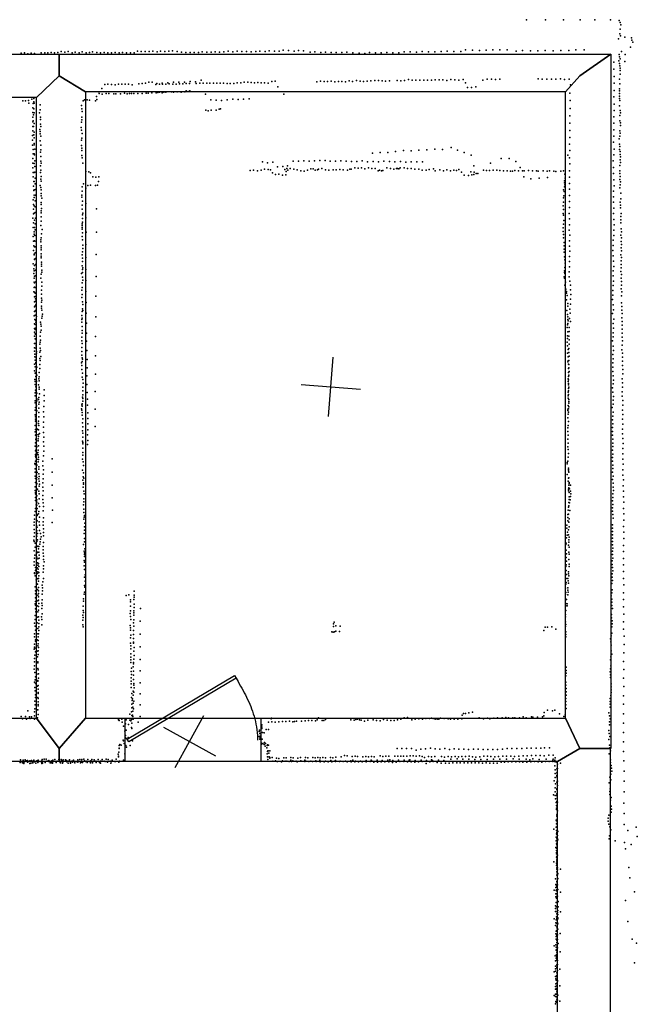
# Model space of a CAD drawing. Header units: millimetres. Extents: x -28060 to 102568, y -43892 to 51757.
# Tile 17 of 25: x 11868 to 16028, y 5174 to 11802. Entities that reach past the tile are written whole.
import ezdxf

# ---------------------------------------------------------------- set-up
doc = ezdxf.new("R2010")
doc.units = ezdxf.units.MM
for name, color, linetype in [('DOORS', 7, 'Continuous'), ('P', 9, 'Continuous'), ('PANOS', 10, 'Continuous'), ('ROOMS', 1, 'Continuous'), ('WALLS', 3, 'Continuous')]:
    doc.layers.add(name, color=color, linetype=linetype)

# ---------------------------------------------------------------- blocks, each defined once
blk = doc.blocks.new('1-Standard_3D')
for points in [[(-403.982, 5.64828), (253.382, 394.931), (263.573, 377.722), (-393.791, -11.5606), (-403.982, 5.64828)], [(263.573, 377.722), (275.367, 357.142), (283.15, 343.495), (290.844, 329.879), (298.429, 316.269), (305.882, 302.642), (313.184, 288.973), (320.313, 275.239), (327.249, 261.416), (333.971, 247.479), (340.456, 233.405), (346.686, 219.17), (352.638, 204.75), (358.291, 190.121), (363.626, 175.258), (368.62, 160.139), (373.253, 144.738), (377.503, 129.032), (381.351, 112.998), (384.774, 96.6102), (387.752, 79.8457), (390.265, 62.6802), (392.29, 45.0899), (393.807, 27.0508), (395.085, -0.90191)]]:
    blk.add_lwpolyline(points)

msp = doc.modelspace()

# ---------------------------------------------------------------- linework, layer by layer
at = {"layer": 'DOORS'}
msp.add_lwpolyline([(12579, 7099.3), (13493.4, 7099.3), (13493.4, 6807.2), (12579, 6807.2), (12579, 7099.3)], dxfattribs=at)
at = {"layer": 'P'}
for p in [(15281, 11800), (15410, 11800), (15530, 11800), (15643, 11801), (15743, 11801), (15848, 11802), (15906, 11797), (15912, 11783), (15913, 11738), (15917, 11768), (15901, 11674), (15911, 11707), (15915, 11693), (15945, 11685), (15989, 11679), (15981, 11617), (15992, 11665), (15997, 11650), (11879, 11577), (11900, 11580), (11924, 11573), (11946, 11576), (11969, 11574), (12014, 11579), (12037, 11578), (12059, 11578), (12080, 11582), (12104, 11580), (12126, 11582), (12147, 11587), (12173, 11583), (12194, 11587), (12221, 11580), (12242, 11584), (12269, 11579), (12290, 11585), (12317, 11579), (12339, 11582), (12360, 11586), (12388, 11581), (12413, 11580), (12437, 11581), (12463, 11580), (12487, 11579), (12511, 11582), (12538, 11580), (12562, 11581), (12588, 11579), (12615, 11578), (12639, 11579), (12661, 11590), (12687, 11588), (12714, 11587), (12741, 11587), (12766, 11589), (12794, 11585), (12817, 11591), (12846, 11588), (12872, 11589), (12897, 11592), (12928, 11587), (12958, 11583), (12988, 11581), (13016, 11581), (13044, 11581), (13072, 11581), (13098, 11585), (13128, 11584), (13158, 11583), (13186, 11585), (13215, 11584), (13244, 11585), (13272, 11591), (13305, 11585), (13333, 11590), (13364, 11588), (13395, 11588), (13428, 11586), (13459, 11587), (13486, 11591), (13522, 11587), (13549, 11593), (13585, 11589), (13616, 11591), (13642, 11597), (13679, 11594), (13717, 11589), (13746, 11594), (13781, 11593), (13824, 11583), (13857, 11585), (13896, 11581), (13927, 11584), (13966, 11582), (14001, 11582), (14039, 11581), (14072, 11583), (14113, 11579), (14154, 11576), (14193, 11574), (14225, 11581), (14264, 11580), (14304, 11579), (14340, 11581), (14382, 11580), (14423, 11578), (14457, 11585), (14498, 11585), (14540, 11584), (14578, 11588), (14622, 11585), (14665, 11585), (14706, 11587), (14748, 11589), (14792, 11588), (14839, 11587), (14871, 11599), (14919, 11596), (14965, 11595), (15011, 11597), (15055, 11599), (15103, 11599), (15151, 11599), (15211, 11589), (15254, 11594), (15308, 11593), (15357, 11593), (15408, 11594), (15461, 11592), (15512, 11595), (15566, 11595), (15615, 11598), (15670, 11598), (15905, 11568), (15909, 11553), (15912, 11539), (15921, 11587), (15946, 11568), (15869, 11469), (15870, 11517), (15904, 11525), (15909, 11506), (15910, 11491), (15913, 11476), (15945, 11521), (15360, 11403), (15450, 11402), (15479, 11402), (15510, 11404), (15570, 11402), (15871, 11420), (15909, 11402), (15912, 11461), (15912, 11435), (12421, 11339), (12441, 11365), (12463, 11367), (12486, 11366), (12511, 11364), (12533, 11368), (12556, 11369), (12579, 11369), (12602, 11368), (12625, 11364), (12670, 11371), (12693, 11372), (12715, 11375), (12738, 11381), (12761, 11381), (12785, 11366), (12792, 11373), (12809, 11367), (12829, 11374), (12831, 11368), (12853, 11368), (12867, 11376), (12876, 11371), (12899, 11369), (12904, 11381), (12922, 11369), (12941, 11382), (12945, 11371), (12968, 11371), (12979, 11382), (12990, 11372), (13013, 11372), (13016, 11387), (13053, 11383), (13058, 11373), (13082, 11374), (13090, 11395), (13105, 11374), (13128, 11374), (13150, 11374), (13173, 11374), (13196, 11374), (13219, 11374), (13242, 11374), (13265, 11373), (13287, 11373), (13311, 11373), (13333, 11376), (13357, 11377), (13380, 11382), (13404, 11381), (13427, 11379), (13449, 11378), (13472, 11379), (13495, 11378), (13518, 11378), (13541, 11375), (13566, 11387), (13589, 11388), (13608, 11351), (13870, 11384), (13895, 11388), (13918, 11386), (13942, 11386), (13967, 11389), (13990, 11384), (14015, 11386), (14038, 11387), (14062, 11384), (14088, 11390), (14111, 11385), (14137, 11392), (14161, 11389), (14184, 11387), (14209, 11389), (14234, 11390), (14260, 11392), (14284, 11392), (14310, 11391), (14333, 11388), (14359, 11391), (14410, 11392), (14435, 11391), (14460, 11392), (14488, 11399), (14511, 11394), (14536, 11394), (14563, 11395), (14590, 11395), (14615, 11395), (14641, 11394), (14667, 11397), (14694, 11398), (14719, 11397), (14745, 11393), (14773, 11399), (14799, 11398), (14825, 11396), (14855, 11400), (14872, 11377), (14884, 11346), (14911, 11345), (14941, 11349), (14988, 11395), (15017, 11401), (15045, 11401), (15072, 11399), (15101, 11401), (15388, 11401), (15418, 11401), (15538, 11400), (15578, 11363), (15871, 11374), (15908, 11337), (15910, 11370), (11964, 11272), (11965, 11279), (12386, 11286), (12402, 11317), (12404, 11305), (12424, 11301), (12452, 11305), (12469, 11305), (12502, 11302), (12517, 11302), (12548, 11303), (12575, 11308), (12592, 11303), (12608, 11304), (12622, 11305), (12637, 11304), (12664, 11306), (12693, 11306), (12721, 11307), (12734, 11308), (12759, 11309), (12788, 11309), (12799, 11312), (12811, 11314), (12828, 11309), (12839, 11314), (12852, 11313), (12890, 11317), (12904, 11315), (12929, 11316), (12956, 11315), (12980, 11317), (12989, 11324), (13004, 11319), (13015, 11322), (13120, 11300), (13414, 11269), (13647, 11300), (15574, 11307), (15869, 11283), (15871, 11326), (15907, 11271), (15908, 11288), (15909, 11322), (15909, 11305), (11890, 11255), (11908, 11256), (11928, 11258), (11930, 11240), (11950, 11268), (11958, 11208), (11959, 11238), (11963, 11250), (11963, 11239), (11965, 11240), (12006, 11228), (12285, 11224), (12288, 11203), (12295, 11255), (12305, 11263), (12322, 11263), (12339, 11261), (12379, 11255), (12387, 11265), (13155, 11262), (13191, 11260), (13228, 11259), (13265, 11262), (13303, 11267), (13339, 11265), (13376, 11267), (15575, 11205), (15576, 11258), (15873, 11234), (15907, 11222), (15911, 11257), (11957, 11177), (11958, 11146), (11962, 11162), (11963, 11201), (11965, 11175), (12002, 11176), (12006, 11196), (12008, 11146), (12288, 11146), (12289, 11183), (13123, 11193), (13137, 11188), (13158, 11192), (13191, 11192), (13211, 11199), (13221, 11201), (15574, 11155), (15870, 11147), (15871, 11190), (15910, 11156), (15912, 11190), (15915, 11174), (11958, 11115), (11958, 11084), (11960, 11122), (11962, 11084), (11965, 11104), (12008, 11131), (12008, 11098), (12010, 11083), (12283, 11077), (12285, 11113), (12288, 11128), (15573, 11106), (15870, 11105), (15911, 11122), (15914, 11107), (15915, 11090), (11954, 11022), (11958, 11053), (11964, 11027), (11965, 11007), (11966, 11045), (12004, 11063), (12006, 11033), (12007, 11049), (12012, 11019), (12285, 11059), (12288, 11005), (12290, 11035), (15574, 11057), (15574, 11010), (15870, 11060), (15870, 11018), (15910, 11053), (15911, 11019), (15913, 11037), (11954, 10958), (11955, 10990), (11965, 10960), (11967, 10968), (12007, 10986), (12010, 10957), (12285, 10990), (12285, 10956), (14774, 10941), (15572, 10964), (15868, 10978), (15906, 10999), (15909, 10965), (15911, 10948), (11959, 10928), (11960, 10899), (11966, 10898), (11969, 10892), (11970, 10930), (12008, 10910), (12011, 10880), (12012, 10927), (12287, 10937), (12287, 10921), (12287, 10888), (12289, 10872), (14245, 10904), (14296, 10908), (14348, 10909), (14400, 10915), (14454, 10921), (14505, 10920), (14557, 10923), (14610, 10926), (14664, 10930), (14715, 10928), (14818, 10924), (14863, 10909), (14908, 10891), (15561, 10889), (15572, 10872), (15574, 10921), (15869, 10893), (15872, 10931), (15909, 10929), (15912, 10895), (15913, 10914), (15915, 10878), (11957, 10867), (11957, 10836), (11958, 10805), (11967, 10833), (11970, 10852), (11971, 10814), (12009, 10818), (12011, 10849), (12014, 10836), (12293, 10837), (13504, 10844), (13538, 10839), (13574, 10842), (13605, 10812), (13640, 10814), (13672, 10819), (13711, 10850), (13746, 10850), (13782, 10852), (13817, 10850), (13853, 10851), (13889, 10854), (13925, 10853), (13960, 10850), (13996, 10850), (14032, 10852), (14067, 10849), (14103, 10847), (14140, 10848), (14176, 10851), (14212, 10845), (14249, 10848), (14285, 10845), (14322, 10849), (14358, 10848), (14396, 10846), (14433, 10848), (14469, 10842), (14506, 10845), (14544, 10846), (14581, 10845), (14926, 10818), (15040, 10835), (15110, 10868), (15164, 10867), (15209, 10848), (15240, 10807), (15573, 10831), (15866, 10852), (15867, 10808), (15910, 10820), (15912, 10858), (15914, 10841), (11959, 10743), (11960, 10773), (11966, 10774), (11970, 10775), (12008, 10774), (12012, 10789), (12013, 10746), (12314, 10779), (12335, 10777), (12346, 10772), (12361, 10743), (12381, 10741), (12401, 10743), (13420, 10787), (13444, 10788), (13470, 10785), (13494, 10788), (13517, 10796), (13542, 10794), (13558, 10792), (13572, 10772), (13591, 10759), (13614, 10763), (13639, 10755), (13654, 10793), (13661, 10757), (13664, 10779), (13667, 10801), (13674, 10790), (13691, 10800), (13714, 10795), (13738, 10792), (13762, 10785), (13785, 10783), (13807, 10790), (13829, 10798), (13844, 10799), (13859, 10789), (13875, 10792), (13882, 10796), (13904, 10800), (13927, 10791), (13950, 10789), (13979, 10792), (14001, 10792), (14024, 10794), (14046, 10791), (14076, 10789), (14093, 10796), (14102, 10796), (14125, 10804), (14147, 10802), (14171, 10804), (14192, 10798), (14217, 10804), (14240, 10801), (14263, 10801), (14282, 10784), (14291, 10788), (14305, 10784), (14315, 10787), (14342, 10804), (14365, 10800), (14388, 10795), (14406, 10800), (14414, 10800), (14422, 10799), (14432, 10804), (14458, 10804), (14481, 10800), (14506, 10800), (14530, 10795), (14556, 10795), (14579, 10790), (14606, 10788), (14626, 10793), (14655, 10797), (14667, 10785), (14698, 10791), (14723, 10784), (14745, 10791), (14770, 10784), (14792, 10788), (14810, 10787), (14825, 10793), (14843, 10775), (14861, 10755), (14890, 10752), (14907, 10777), (14914, 10758), (14927, 10760), (14930, 10775), (14942, 10766), (14954, 10766), (14991, 10790), (15012, 10787), (15033, 10786), (15058, 10789), (15081, 10789), (15103, 10786), (15126, 10785), (15151, 10785), (15175, 10783), (15187, 10783), (15203, 10786), (15227, 10785), (15254, 10785), (15263, 10745), (15267, 10784), (15295, 10786), (15321, 10784), (15349, 10785), (15361, 10782), (15393, 10785), (15420, 10782), (15424, 10739), (15436, 10784), (15466, 10782), (15480, 10781), (15513, 10783), (15530, 10784), (15540, 10762), (15572, 10785), (15572, 10742), (15867, 10767), (15911, 10785), (15911, 10766), (15912, 10747), (11962, 10681), (11963, 10713), (11966, 10713), (11972, 10736), (11972, 10698), (12007, 10685), (12010, 10729), (12011, 10672), (12013, 10716), (12290, 10676), (12299, 10697), (12328, 10686), (12346, 10687), (12380, 10686), (12393, 10689), (12400, 10712), (15310, 10731), (15367, 10735), (15538, 10718), (15538, 10704), (15538, 10676), (15539, 10691), (15542, 10735), (15572, 10699), (15870, 10725), (15873, 10683), (15910, 10727), (15913, 10691), (15914, 10710), (11964, 10651), (11965, 10657), (11965, 10620), (11974, 10659), (11974, 10620), (12014, 10657), (12014, 10631), (12014, 10616), (12288, 10621), (12288, 10608), (12289, 10648), (12315, 10668), (15532, 10656), (15533, 10616), (15535, 10645), (15572, 10661), (15572, 10619), (15868, 10648), (15868, 10610), (15911, 10670), (15917, 10635), (11959, 10589), (11962, 10557), (11967, 10604), (11967, 10550), (11972, 10543), (11973, 10582), (12013, 10572), (12013, 10558), (12017, 10601), (12289, 10554), (12291, 10580), (12315, 10564), (15528, 10548), (15530, 10574), (15532, 10602), (15571, 10577), (15867, 10573), (15913, 10574), (15914, 10554), (15917, 10596), (11961, 10496), (11962, 10527), (11966, 10499), (11972, 10504), (12013, 10501), (12014, 10516), (12014, 10474), (12015, 10530), (12290, 10527), (12292, 10488), (12293, 10499), (12385, 10529), (15529, 10497), (15530, 10485), (15532, 10524), (15570, 10498), (15572, 10537), (15867, 10498), (15869, 10533), (15914, 10535), (15917, 10476), (15919, 10497), (11958, 10465), (11962, 10434), (11968, 10452), (11973, 10427), (11975, 10466), (12012, 10417), (12014, 10445), (12289, 10428), (12289, 10416), (12291, 10463), (12291, 10438), (12314, 10468), (15530, 10425), (15533, 10450), (15571, 10462), (15571, 10422), (15869, 10458), (15872, 10420), (15918, 10455), (15918, 10435), (11959, 10342), (11960, 10404), (11965, 10373), (11967, 10358), (11968, 10403), (11970, 10349), (11972, 10388), (12016, 10361), (12019, 10390), (12289, 10404), (12289, 10391), (12289, 10343), (12291, 10366), (12316, 10371), (12385, 10372), (15529, 10400), (15529, 10377), (15532, 10356), (15570, 10384), (15573, 10351), (15869, 10385), (15869, 10349), (15918, 10351), (15919, 10394), (15921, 10374), (11962, 10311), (11963, 10280), (11968, 10314), (11971, 10310), (12011, 10320), (12012, 10307), (12013, 10334), (12014, 10279), (12291, 10319), (12294, 10284), (12315, 10288), (15531, 10333), (15535, 10301), (15535, 10280), (15572, 10314), (15572, 10278), (15866, 10317), (15866, 10281), (15920, 10309), (15921, 10288), (15922, 10333), (11962, 10249), (11965, 10224), (11965, 10219), (11968, 10272), (11972, 10272), (11973, 10233), (12013, 10266), (12014, 10252), (12014, 10225), (12014, 10211), (12289, 10219), (12292, 10240), (12294, 10261), (12384, 10221), (15535, 10236), (15536, 10258), (15573, 10244), (15864, 10249), (15866, 10212), (15916, 10218), (15920, 10266), (15922, 10245), (11959, 10158), (11968, 10189), (11968, 10148), (11969, 10187), (11974, 10194), (11975, 10155), (12014, 10198), (12015, 10156), (12016, 10170), (12016, 10143), (12290, 10144), (12291, 10196), (12291, 10175), (12315, 10200), (15537, 10206), (15539, 10185), (15541, 10164), (15572, 10207), (15572, 10174), (15867, 10177), (15920, 10178), (15920, 10155), (15922, 10200), (11963, 10094), (11964, 10125), (11967, 10111), (11974, 10116), (11976, 10077), (12014, 10089), (12017, 10116), (12018, 10102), (12285, 10093), (12291, 10101), (12292, 10121), (12293, 10131), (12315, 10120), (15537, 10101), (15538, 10112), (15539, 10133), (15540, 10093), (15570, 10104), (15571, 10138), (15866, 10111), (15866, 10077), (15870, 10141), (15918, 10107), (15920, 10132), (15921, 10086), (11965, 10063), (11967, 10034), (11968, 10075), (11968, 10031), (11977, 10038), (12012, 10061), (12018, 10036), (12290, 10030), (12292, 10069), (12293, 10049), (12315, 10047), (12383, 10074), (15536, 10071), (15538, 10062), (15539, 10014), (15545, 10036), (15570, 10071), (15574, 10042), (15578, 10015), (15865, 10012), (15868, 10041), (15920, 10063), (15922, 10039), (15922, 10015), (11964, 9970), (11966, 10000), (11968, 9968), (11969, 10001), (11972, 9961), (11974, 10000), (12015, 9954), (12016, 9982), (12018, 10009), (12288, 9981), (12289, 9951), (12290, 10000), (12315, 9973), (15547, 9989), (15551, 9962), (15552, 9972), (15555, 9945), (15579, 9984), (15580, 9953), (15863, 9948), (15864, 9980), (15920, 9990), (15922, 9944), (15924, 9971), (11968, 9903), (11969, 9937), (11972, 9938), (11974, 9907), (11975, 9922), (11977, 9883), (12016, 9927), (12016, 9901), (12017, 9914), (12288, 9932), (12291, 9903), (12293, 9884), (12316, 9899), (12382, 9940), (15551, 9916), (15559, 9891), (15577, 9887), (15579, 9921), (15861, 9918), (15866, 9882), (15922, 9895), (11968, 9870), (11968, 9838), (11971, 9874), (11972, 9812), (11975, 9844), (11976, 9843), (12015, 9873), (12015, 9861), (12018, 9846), (12022, 9819), (12290, 9837), (12291, 9856), (12293, 9845), (12317, 9827), (15554, 9844), (15558, 9818), (15560, 9873), (15573, 9853), (15575, 9826), (15860, 9823), (15867, 9849), (15924, 9872), (15924, 9847), (15927, 9823), (11967, 9809), (11969, 9755), (11970, 9783), (11973, 9749), (11974, 9780), (11978, 9765), (11982, 9804), (12009, 9766), (12010, 9752), (12018, 9792), (12021, 9806), (12287, 9765), (12288, 9810), (12288, 9783), (12289, 9792), (12319, 9759), (12382, 9802), (15557, 9747), (15560, 9801), (15560, 9756), (15561, 9783), (15563, 9775), (15572, 9791), (15579, 9771), (15866, 9756), (15870, 9785), (15924, 9795), (15925, 9770), (15926, 9745), (11968, 9724), (11969, 9699), (11973, 9717), (11973, 9687), (11975, 9686), (11976, 9726), (12009, 9699), (12013, 9712), (12014, 9739), (12289, 9736), (12289, 9692), (12290, 9709), (12319, 9692), (15556, 9730), (15560, 9700), (15569, 9730), (15569, 9702), (15866, 9695), (15867, 9725), (15925, 9718), (15925, 9691), (11968, 9672), (11969, 9621), (11972, 9653), (11974, 9622), (11979, 9647), (12005, 9618), (12006, 9672), (12007, 9631), (12008, 9645), (12287, 9639), (12288, 9665), (12289, 9621), (12318, 9638), (12380, 9670), (15555, 9630), (15557, 9673), (15557, 9656), (15567, 9672), (15569, 9646), (15569, 9617), (15861, 9640), (15865, 9667), (15926, 9665), (15929, 9641), (11968, 9594), (11968, 9571), (11970, 9550), (11978, 9591), (11979, 9607), (11982, 9568), (11982, 9558), (12005, 9563), (12007, 9590), (12008, 9576), (12286, 9569), (12287, 9595), (12321, 9575), (15558, 9606), (15558, 9556), (15562, 9582), (15567, 9588), (15567, 9561), (15864, 9549), (15866, 9605), (15867, 9576), (15923, 9580), (15927, 9611), (15928, 9558), (11969, 9482), (11971, 9532), (11972, 9510), (11977, 9495), (11978, 9489), (11979, 9528), (11979, 9526), (12004, 9481), (12005, 9522), (12006, 9508), (12010, 9534), (12285, 9491), (12288, 9543), (12289, 9525), (12290, 9500), (12291, 9517), (12323, 9515), (12380, 9540), (15561, 9499), (15562, 9532), (15563, 9506), (15564, 9482), (15566, 9507), (15566, 9481), (15568, 9536), (15864, 9491), (15866, 9519), (15929, 9531), (15929, 9503), (11969, 9439), (11972, 9465), (11972, 9423), (11979, 9449), (11979, 9429), (11984, 9462), (12000, 9427), (12005, 9453), (12287, 9474), (12287, 9448), (12292, 9422), (12324, 9458), (12379, 9416), (15565, 9454), (15565, 9427), (15567, 9458), (15568, 9433), (15864, 9462), (15864, 9434), (15929, 9475), (15930, 9447), (15930, 9418), (11970, 9380), (11973, 9367), (11977, 9399), (11981, 9369), (11982, 9366), (11984, 9409), (11997, 9385), (11999, 9371), (12000, 9398), (12290, 9396), (12293, 9379), (12295, 9354), (12321, 9405), (15562, 9384), (15563, 9367), (15564, 9377), (15565, 9401), (15565, 9352), (15567, 9409), (15865, 9404), (15865, 9350), (15867, 9375), (15926, 9385), (15928, 9358), (11972, 9346), (11973, 9290), (11974, 9309), (11978, 9330), (11979, 9334), (11979, 9301), (11984, 9288), (11996, 9344), (11999, 9329), (12000, 9314), (12002, 9284), (12033, 9311), (12293, 9328), (12293, 9303), (12321, 9345), (12324, 9292), (12377, 9298), (15563, 9294), (15564, 9343), (15564, 9303), (15565, 9319), (15566, 9328), (15861, 9324), (15864, 9295), (15927, 9297), (15928, 9328), (11972, 9270), (11972, 9236), (11973, 9222), (11980, 9269), (11983, 9249), (11983, 9236), (11995, 9244), (11997, 9258), (11997, 9214), (12000, 9228), (12033, 9273), (12033, 9237), (12289, 9217), (12292, 9260), (12293, 9277), (12293, 9234), (12294, 9251), (12325, 9247), (15562, 9253), (15563, 9270), (15564, 9278), (15566, 9231), (15566, 9220), (15567, 9244), (15865, 9240), (15867, 9266), (15927, 9267), (15930, 9239), (11973, 9173), (11974, 9191), (11979, 9209), (11979, 9171), (11982, 9203), (11983, 9169), (11997, 9186), (11998, 9158), (12030, 9161), (12032, 9199), (12285, 9183), (12287, 9209), (12288, 9174), (12289, 9200), (12290, 9157), (12325, 9206), (12327, 9156), (12377, 9181), (15560, 9172), (15561, 9179), (15562, 9205), (15564, 9183), (15564, 9159), (15566, 9195), (15859, 9191), (15865, 9213), (15865, 9159), (15928, 9174), (15930, 9208), (11973, 9142), (11974, 9100), (11975, 9129), (11975, 9113), (11977, 9140), (11979, 9107), (11980, 9129), (11981, 9088), (11995, 9099), (11996, 9084), (11997, 9128), (12030, 9092), (12031, 9129), (12290, 9139), (12291, 9088), (12293, 9114), (12327, 9117), (15561, 9121), (15562, 9146), (15564, 9096), (15862, 9109), (15864, 9134), (15864, 9082), (15928, 9112), (15931, 9145), (11973, 9069), (11973, 9027), (11975, 9043), (11981, 9041), (11982, 9073), (11988, 9046), (11996, 9040), (11997, 9070), (12002, 9016), (12030, 9058), (12030, 9024), (12292, 9035), (12294, 9061), (12294, 9018), (12327, 9081), (12327, 9042), (12377, 9063), (15559, 9030), (15560, 9055), (15562, 9071), (15861, 9057), (15862, 9030), (15928, 9045), (15930, 9080), (11975, 8954), (11976, 9004), (11977, 8979), (11977, 8975), (11978, 9008), (11982, 8967), (11984, 9007), (11992, 8966), (11993, 8981), (11995, 9010), (11995, 8995), (12029, 8959), (12031, 8992), (12292, 8964), (12293, 8955), (12294, 8991), (12326, 9007), (12327, 8970), (15560, 8978), (15562, 9004), (15563, 8952), (15861, 9005), (15863, 8979), (15864, 8952), (15929, 9014), (15931, 8983), (15932, 8949), (11973, 8931), (11976, 8899), (11980, 8908), (11981, 8940), (11983, 8885), (11984, 8926), (11991, 8889), (11992, 8904), (11995, 8933), (12031, 8930), (12031, 8897), (12293, 8947), (12293, 8917), (12293, 8889), (12325, 8943), (15560, 8927), (15563, 8908), (15862, 8903), (15863, 8929), (15931, 8915), (11974, 8874), (11974, 8863), (11974, 8830), (11978, 8857), (11979, 8875), (11982, 8841), (11984, 8844), (11989, 8874), (11993, 8873), (11994, 8826), (11995, 8857), (11996, 8841), (12025, 8829), (12030, 8865), (12088, 8845), (12292, 8844), (12293, 8871), (12295, 8826), (15556, 8822), (15559, 8831), (15563, 8856), (15565, 8882), (15860, 8854), (15861, 8829), (15863, 8877), (15930, 8843), (15931, 8879), (11970, 8815), (11972, 8807), (11972, 8757), (11973, 8778), (11979, 8775), (11982, 8807), (11982, 8763), (11983, 8803), (11986, 8754), (11998, 8792), (11998, 8776), (12025, 8799), (12028, 8772), (12088, 8756), (12292, 8769), (12298, 8800), (12299, 8752), (15556, 8813), (15564, 8783), (15564, 8774), (15564, 8765), (15566, 8755), (15862, 8755), (15863, 8804), (15863, 8780), (15930, 8772), (15932, 8809), (11973, 8730), (11975, 8713), (11975, 8686), (11982, 8739), (11982, 8706), (11985, 8721), (11997, 8745), (11998, 8711), (11999, 8727), (11999, 8695), (12026, 8712), (12027, 8743), (12294, 8703), (12297, 8724), (12298, 8685), (12301, 8715), (15555, 8741), (15563, 8695), (15564, 8716), (15566, 8718), (15568, 8687), (15862, 8707), (15866, 8729), (15931, 8735), (15935, 8705), (11972, 8632), (11973, 8658), (11976, 8619), (11981, 8672), (11982, 8638), (11983, 8680), (11984, 8638), (11989, 8641), (11997, 8629), (12000, 8661), (12003, 8676), (12024, 8654), (12025, 8683), (12027, 8630), (12087, 8669), (12295, 8655), (12299, 8676), (12300, 8628), (15564, 8642), (15565, 8631), (15567, 8669), (15567, 8650), (15568, 8680), (15570, 8620), (15572, 8644), (15578, 8628), (15579, 8668), (15865, 8681), (15865, 8656), (15867, 8632), (15932, 8664), (15934, 8627), (11974, 8609), (11974, 8586), (11976, 8565), (11979, 8605), (11984, 8596), (11984, 8554), (11985, 8569), (11999, 8611), (11999, 8577), (12024, 8599), (12024, 8572), (12087, 8583), (12300, 8577), (12300, 8557), (12303, 8609), (15567, 8551), (15568, 8590), (15568, 8571), (15576, 8570), (15579, 8591), (15580, 8611), (15861, 8564), (15863, 8586), (15864, 8610), (15934, 8589), (15938, 8554), (11972, 8490), (11974, 8512), (11980, 8537), (11981, 8501), (11984, 8534), (11987, 8512), (11995, 8546), (11998, 8492), (12002, 8525), (12026, 8496), (12027, 8549), (12028, 8524), (12089, 8500), (12299, 8536), (12300, 8506), (15563, 8501), (15565, 8521), (15566, 8529), (15572, 8550), (15574, 8497), (15862, 8516), (15862, 8494), (15864, 8539), (15934, 8511), (11967, 8419), (11969, 8466), (11969, 8440), (11983, 8431), (11986, 8471), (11986, 8465), (11987, 8428), (11996, 8476), (11999, 8421), (12002, 8454), (12026, 8422), (12029, 8449), (12300, 8440), (12301, 8484), (12303, 8453), (12304, 8465), (15559, 8451), (15561, 8471), (15561, 8428), (15564, 8473), (15566, 8420), (15570, 8441), (15864, 8471), (15865, 8447), (15937, 8475), (15937, 8433), (11965, 8369), (11966, 8399), (11982, 8397), (11984, 8361), (11987, 8386), (12003, 8400), (12003, 8364), (12027, 8398), (12029, 8375), (12087, 8417), (12304, 8388), (12304, 8366), (12307, 8412), (15553, 8400), (15553, 8379), (15557, 8353), (15564, 8368), (15568, 8388), (15862, 8402), (15862, 8379), (15862, 8356), (15935, 8391), (15937, 8352), (11963, 8298), (11967, 8323), (11967, 8289), (11969, 8347), (11985, 8326), (11985, 8290), (11988, 8343), (11989, 8300), (12006, 8288), (12008, 8305), (12009, 8342), (12013, 8321), (12028, 8350), (12029, 8327), (12302, 8342), (12306, 8310), (12306, 8286), (15550, 8313), (15555, 8332), (15565, 8334), (15566, 8300), (15568, 8319), (15861, 8335), (15862, 8311), (15862, 8289), (15937, 8309), (11967, 8226), (11972, 8277), (11973, 8250), (11983, 8256), (11984, 8220), (11991, 8257), (11995, 8239), (11998, 8256), (12004, 8271), (12027, 8256), (12027, 8234), (12029, 8282), (12298, 8270), (12303, 8224), (12308, 8240), (15546, 8269), (15549, 8278), (15549, 8230), (15565, 8265), (15567, 8284), (15568, 8251), (15861, 8267), (15861, 8223), (15864, 8244), (15934, 8263), (15936, 8221), (11968, 8177), (11971, 8198), (11984, 8184), (11988, 8215), (11991, 8172), (11998, 8218), (12000, 8198), (12000, 8178), (12026, 8210), (12028, 8190), (12029, 8169), (12302, 8162), (12304, 8213), (12304, 8188), (12306, 8202), (15549, 8182), (15550, 8206), (15550, 8157), (15566, 8168), (15567, 8217), (15570, 8203), (15859, 8158), (15862, 8201), (15863, 8178), (15934, 8175), (11965, 8152), (11966, 8129), (11974, 8113), (11975, 8095), (11979, 8101), (11987, 8111), (11988, 8146), (11990, 8129), (11993, 8103), (11996, 8141), (11997, 8121), (12028, 8125), (12029, 8106), (12033, 8152), (12303, 8125), (12304, 8151), (12306, 8101), (15547, 8120), (15548, 8133), (15548, 8094), (15568, 8136), (15568, 8120), (15858, 8135), (15860, 8113), (15863, 8091), (15936, 8132), (15936, 8087), (11969, 8079), (11969, 8074), (11972, 8058), (11980, 8032), (11986, 8038), (11989, 8073), (11991, 8085), (11993, 8041), (11995, 8021), (11996, 8041), (11997, 8081), (11998, 8059), (12027, 8082), (12028, 8041), (12305, 8048), (12309, 8023), (12310, 8065), (15548, 8041), (15551, 8066), (15561, 8039), (15563, 8024), (15564, 8072), (15565, 8086), (15566, 8057), (15859, 8071), (15859, 8049), (15860, 8027), (15935, 8040), (11972, 7983), (11976, 7958), (11981, 8007), (11986, 8001), (11989, 8001), (11989, 7965), (11995, 7979), (11995, 7958), (12021, 7995), (12022, 7956), (12023, 7977), (12025, 8018), (12304, 7993), (12307, 7981), (12640, 7955), (15545, 7974), (15546, 8003), (15549, 8013), (15560, 7977), (15560, 7961), (15564, 8009), (15857, 8007), (15859, 7963), (15938, 7997), (11975, 7911), (11976, 7937), (11990, 7927), (11991, 7890), (11995, 7938), (11996, 7916), (11996, 7894), (12020, 7935), (12020, 7896), (12299, 7903), (12302, 7935), (12304, 7949), (12586, 7926), (12604, 7929), (12614, 7897), (12638, 7899), (12639, 7928), (12639, 7915), (15545, 7932), (15545, 7904), (15547, 7945), (15552, 7898), (15559, 7931), (15562, 7947), (15853, 7923), (15856, 7943), (15857, 7900), (15935, 7944), (15935, 7898), (11973, 7870), (11974, 7886), (11974, 7861), (11974, 7836), (11986, 7855), (11996, 7851), (11996, 7828), (11997, 7872), (12017, 7875), (12017, 7837), (12019, 7858), (12295, 7854), (12296, 7824), (12298, 7887), (12614, 7883), (12615, 7853), (12615, 7822), (12637, 7822), (12639, 7844), (12640, 7868), (12682, 7837), (15547, 7871), (15547, 7857), (15547, 7824), (15555, 7869), (15556, 7855), (15856, 7858), (15857, 7880), (15861, 7837), (15936, 7849), (11972, 7765), (11973, 7790), (11977, 7815), (11986, 7780), (11990, 7816), (11996, 7783), (11997, 7760), (12016, 7782), (12017, 7765), (12019, 7802), (12294, 7793), (12294, 7760), (12295, 7778), (12298, 7811), (12612, 7804), (12614, 7784), (12616, 7763), (12637, 7809), (12638, 7794), (12638, 7762), (15544, 7797), (15545, 7781), (15854, 7797), (15854, 7776), (15937, 7801), (11969, 7740), (11972, 7719), (11975, 7693), (11987, 7742), (11990, 7703), (11997, 7738), (11997, 7691), (11998, 7714), (12017, 7729), (12293, 7728), (12297, 7715), (12613, 7723), (12614, 7692), (12615, 7709), (12636, 7742), (12636, 7691), (12638, 7719), (12680, 7752), (13982, 7734), (13982, 7717), (13986, 7745), (13997, 7721), (14027, 7720), (15398, 7690), (15407, 7713), (15423, 7713), (15452, 7715), (15479, 7700), (15544, 7717), (15545, 7748), (15547, 7730), (15857, 7714), (15858, 7734), (15859, 7755), (15936, 7748), (15936, 7698), (11968, 7647), (11969, 7668), (11975, 7628), (11987, 7667), (11987, 7627), (11994, 7647), (11994, 7623), (11996, 7667), (12615, 7640), (12617, 7659), (12636, 7663), (12636, 7636), (12680, 7666), (13971, 7681), (13979, 7679), (13988, 7682), (13997, 7685), (14022, 7684), (15546, 7681), (15546, 7647), (15547, 7663), (15848, 7634), (15852, 7654), (15857, 7672), (15940, 7651), (11967, 7564), (11969, 7599), (11969, 7577), (11970, 7572), (11976, 7619), (11991, 7587), (11992, 7600), (11995, 7575), (12615, 7604), (12616, 7567), (12617, 7587), (12636, 7612), (12636, 7604), (12640, 7575), (12680, 7580), (15850, 7613), (15852, 7592), (15939, 7596), (11969, 7502), (11971, 7525), (11975, 7547), (11987, 7551), (11988, 7512), (11992, 7553), (11992, 7528), (12617, 7511), (12617, 7493), (12618, 7532), (12637, 7497), (12638, 7550), (12639, 7522), (12681, 7495), (15847, 7492), (15849, 7512), (15853, 7552), (15856, 7531), (15938, 7540), (11966, 7429), (11968, 7478), (11968, 7453), (11990, 7479), (11990, 7472), (11990, 7434), (11992, 7426), (12618, 7474), (12621, 7437), (12633, 7446), (12634, 7474), (12635, 7466), (15548, 7443), (15847, 7432), (15849, 7452), (15935, 7481), (15937, 7427), (11971, 7407), (11974, 7378), (11985, 7395), (11995, 7398), (11996, 7370), (12620, 7415), (12620, 7371), (12621, 7393), (12634, 7390), (12635, 7361), (12636, 7417), (12680, 7419), (15546, 7384), (15548, 7403), (15549, 7421), (15846, 7412), (15847, 7373), (15848, 7392), (15936, 7369), (11969, 7343), (11970, 7307), (11972, 7357), (11976, 7333), (11988, 7315), (11991, 7353), (11991, 7348), (11992, 7294), (11993, 7319), (12619, 7348), (12620, 7330), (12620, 7306), (12637, 7333), (12637, 7322), (12639, 7305), (12680, 7338), (15546, 7343), (15547, 7321), (15548, 7299), (15851, 7311), (15852, 7332), (15937, 7312), (11973, 7283), (11974, 7239), (11975, 7258), (11991, 7240), (11992, 7272), (11992, 7267), (11992, 7233), (12621, 7239), (12624, 7266), (12628, 7230), (12633, 7282), (12633, 7255), (12638, 7275), (12679, 7264), (15547, 7233), (15548, 7276), (15548, 7254), (15845, 7233), (15849, 7252), (15851, 7272), (15853, 7291), (15934, 7250), (11970, 7163), (11971, 7215), (11972, 7189), (11992, 7191), (11993, 7182), (11994, 7210), (12623, 7193), (12624, 7170), (12625, 7219), (12631, 7173), (12632, 7201), (12635, 7163), (12637, 7215), (12680, 7189), (15547, 7211), (15547, 7189), (15548, 7165), (15845, 7194), (15846, 7213), (15846, 7174), (15935, 7193), (11879, 7112), (11887, 7096), (11908, 7111), (11915, 7094), (11923, 7150), (11934, 7109), (11938, 7097), (11949, 7109), (11968, 7093), (11969, 7143), (11969, 7115), (11984, 7156), (11988, 7101), (11990, 7155), (11994, 7124), (12535, 7094), (12610, 7127), (12621, 7142), (12624, 7117), (12628, 7121), (12630, 7111), (12631, 7147), (12680, 7112), (13562, 7095), (13565, 7099), (13882, 7103), (14144, 7094), (14458, 7101), (14481, 7104), (14532, 7093), (14556, 7095), (14581, 7093), (14603, 7097), (14628, 7098), (14641, 7099), (14653, 7097), (14667, 7093), (14679, 7094), (14692, 7094), (14703, 7099), (14728, 7098), (14755, 7095), (14820, 7094), (14846, 7096), (14848, 7121), (14857, 7131), (14870, 7131), (14894, 7136), (14919, 7140), (14964, 7102), (14993, 7096), (15019, 7099), (15034, 7096), (15061, 7099), (15087, 7103), (15117, 7101), (15143, 7105), (15160, 7102), (15189, 7101), (15204, 7102), (15234, 7102), (15260, 7109), (15279, 7103), (15315, 7108), (15324, 7107), (15355, 7107), (15389, 7108), (15399, 7115), (15400, 7139), (15423, 7154), (15457, 7150), (15472, 7154), (15505, 7129), (15533, 7112), (15543, 7122), (15837, 7135), (15840, 7115), (15846, 7095), (15934, 7129), (12533, 7089), (12538, 7085), (12556, 7092), (12559, 7074), (12567, 7045), (12582, 7062), (12585, 7088), (12602, 7058), (12610, 7087), (12616, 7082), (12622, 7090), (12622, 7038), (12623, 7030), (12624, 7066), (12632, 7092), (12667, 7072), (13497, 7046), (13499, 7039), (13499, 7030), (13500, 7055), (13545, 7072), (13566, 7076), (13590, 7074), (13614, 7076), (13638, 7078), (13662, 7077), (13685, 7079), (13709, 7075), (13720, 7077), (13732, 7080), (13767, 7079), (13790, 7081), (13814, 7083), (13837, 7083), (13860, 7082), (13871, 7088), (13905, 7084), (13916, 7085), (13928, 7090), (14099, 7089), (14122, 7086), (14133, 7091), (14156, 7088), (14168, 7087), (14191, 7079), (14214, 7087), (14249, 7089), (14272, 7084), (14296, 7081), (14319, 7090), (14343, 7087), (14367, 7083), (14391, 7084), (14413, 7089), (14436, 7092), (14509, 7089), (14769, 7092), (14794, 7092), (15840, 7056), (15841, 7076), (15934, 7066), (12577, 7012), (12579, 6969), (12581, 6983), (12586, 7020), (12587, 6963), (12600, 6970), (13481, 6977), (13482, 7010), (13483, 7020), (13486, 6997), (13486, 6975), (13487, 6978), (13489, 6965), (13504, 7004), (13516, 7002), (13528, 7024), (13545, 7023), (15837, 7016), (15838, 6997), (15844, 6977), (15935, 7003), (12538, 6897), (12539, 6915), (12539, 6895), (12544, 6922), (12551, 6917), (12565, 6952), (12567, 6947), (12572, 6929), (12577, 6928), (12583, 6915), (12587, 6905), (12613, 6915), (12629, 6947), (13486, 6959), (13494, 6934), (13496, 6924), (13501, 6959), (13506, 6929), (13516, 6922), (13517, 6937), (13521, 6911), (13525, 6929), (13533, 6899), (13536, 6915), (13537, 6920), (13544, 6917), (14410, 6895), (14442, 6895), (14474, 6895), (14507, 6895), (14635, 6898), (14731, 6895), (15152, 6896), (15184, 6896), (15216, 6895), (15250, 6896), (15283, 6897), (15314, 6897), (15347, 6897), (15378, 6898), (15404, 6899), (15437, 6901), (15837, 6957), (15841, 6919), (15843, 6899), (15936, 6940), (12532, 6858), (12534, 6844), (12535, 6839), (12537, 6870), (12577, 6860), (13536, 6859), (13537, 6840), (13538, 6876), (13540, 6879), (13541, 6879), (13547, 6864), (13548, 6840), (13550, 6835), (13553, 6881), (13553, 6834), (13554, 6830), (13569, 6834), (13599, 6831), (13613, 6828), (13647, 6832), (13663, 6832), (13695, 6834), (13711, 6833), (13742, 6831), (13760, 6834), (13793, 6835), (13809, 6832), (13843, 6834), (13858, 6832), (13876, 6834), (13892, 6832), (13910, 6834), (13927, 6833), (13962, 6835), (13978, 6832), (13998, 6837), (14034, 6840), (14056, 6848), (14073, 6846), (14107, 6842), (14127, 6843), (14144, 6841), (14179, 6839), (14200, 6842), (14218, 6840), (14238, 6842), (14255, 6840), (14297, 6846), (14314, 6842), (14335, 6843), (14355, 6844), (14395, 6844), (14415, 6845), (14435, 6845), (14454, 6843), (14475, 6843), (14498, 6846), (14519, 6846), (14538, 6844), (14539, 6885), (14561, 6846), (14571, 6892), (14578, 6842), (14595, 6835), (14602, 6893), (14621, 6841), (14642, 6839), (14664, 6841), (14666, 6893), (14699, 6891), (14709, 6841), (14729, 6838), (14754, 6841), (14763, 6890), (14777, 6840), (14795, 6893), (14801, 6842), (14823, 6840), (14827, 6892), (14847, 6841), (14860, 6891), (14871, 6841), (14892, 6889), (14896, 6843), (14918, 6840), (14925, 6892), (14940, 6838), (14957, 6892), (14967, 6840), (14989, 6890), (14994, 6844), (15019, 6843), (15021, 6890), (15042, 6841), (15054, 6888), (15068, 6840), (15086, 6889), (15094, 6841), (15119, 6892), (15122, 6843), (15147, 6843), (15176, 6845), (15200, 6842), (15230, 6845), (15259, 6847), (15286, 6846), (15316, 6849), (15345, 6848), (15374, 6849), (15401, 6847), (15433, 6851), (15461, 6850), (15474, 6833), (15839, 6860), (15847, 6879), (15936, 6876), (11872, 6802), (11875, 6819), (11877, 6806), (11888, 6799), (11892, 6817), (11895, 6797), (11896, 6803), (11896, 6795), (11902, 6806), (11906, 6819), (11914, 6812), (11921, 6803), (11922, 6814), (11931, 6807), (11937, 6812), (11937, 6794), (11943, 6798), (11947, 6815), (11951, 6813), (11955, 6799), (11958, 6799), (11963, 6808), (11964, 6817), (11969, 6805), (11978, 6797), (11983, 6813), (11991, 6802), (11993, 6816), (11997, 6809), (12016, 6804), (12017, 6813), (12018, 6794), (12019, 6799), (12021, 6821), (12022, 6797), (12024, 6809), (12033, 6823), (12039, 6801), (12047, 6823), (12052, 6811), (12058, 6810), (12064, 6814), (12065, 6807), (12074, 6799), (12081, 6799), (12086, 6812), (12087, 6809), (12089, 6804), (12089, 6798), (12092, 6817), (12106, 6821), (12113, 6807), (12115, 6802), (12117, 6807), (12121, 6811), (12133, 6822), (12138, 6806), (12144, 6800), (12147, 6821), (12150, 6814), (12156, 6810), (12156, 6800), (12157, 6798), (12162, 6819), (12163, 6807), (12176, 6820), (12184, 6814), (12186, 6805), (12194, 6811), (12195, 6797), (12204, 6819), (12210, 6803), (12210, 6798), (12219, 6811), (12224, 6803), (12226, 6810), (12232, 6817), (12236, 6808), (12239, 6800), (12252, 6809), (12259, 6820), (12260, 6804), (12263, 6810), (12273, 6821), (12278, 6800), (12279, 6800), (12284, 6803), (12285, 6811), (12286, 6821), (12291, 6802), (12300, 6823), (12306, 6812), (12311, 6809), (12317, 6811), (12322, 6802), (12328, 6821), (12336, 6808), (12343, 6811), (12345, 6799), (12348, 6813), (12355, 6821), (12359, 6804), (12359, 6799), (12361, 6808), (12369, 6820), (12381, 6811), (12383, 6808), (12384, 6801), (12396, 6822), (12405, 6802), (12410, 6807), (12412, 6798), (12413, 6810), (12422, 6810), (12424, 6821), (12437, 6811), (12445, 6809), (12451, 6823), (12460, 6804), (12461, 6809), (12465, 6822), (12477, 6811), (12482, 6797), (12487, 6807), (12492, 6818), (12510, 6807), (12513, 6809), (12519, 6823), (12536, 6804), (12541, 6810), (12567, 6818), (13540, 6822), (13574, 6810), (13591, 6813), (13603, 6809), (13604, 6809), (13631, 6805), (13638, 6813), (13656, 6810), (13668, 6811), (13683, 6807), (13694, 6816), (13698, 6808), (13709, 6812), (13731, 6811), (13737, 6805), (13761, 6812), (13763, 6810), (13789, 6816), (13789, 6807), (13795, 6810), (13816, 6807), (13829, 6811), (13841, 6809), (13862, 6813), (13866, 6807), (13891, 6816), (13893, 6810), (13893, 6806), (13919, 6805), (13927, 6811), (13946, 6805), (13963, 6815), (13971, 6806), (13994, 6812), (13995, 6815), (13996, 6809), (14022, 6808), (14027, 6811), (14048, 6809), (14062, 6811), (14074, 6806), (14098, 6813), (14100, 6805), (14112, 6817), (14126, 6805), (14130, 6811), (14151, 6805), (14164, 6811), (14176, 6806), (14202, 6814), (14202, 6806), (14228, 6808), (14235, 6818), (14238, 6815), (14254, 6803), (14275, 6817), (14278, 6804), (14303, 6806), (14309, 6815), (14328, 6805), (14348, 6818), (14354, 6805), (14362, 6819), (14379, 6801), (14381, 6814), (14404, 6803), (14420, 6816), (14429, 6807), (14455, 6807), (14458, 6817), (14480, 6806), (14492, 6818), (14497, 6819), (14505, 6805), (14530, 6803), (14532, 6815), (14555, 6805), (14572, 6818), (14580, 6808), (14606, 6794), (14608, 6815), (14630, 6806), (14642, 6820), (14648, 6815), (14654, 6809), (14681, 6801), (14688, 6818), (14708, 6797), (14725, 6815), (14737, 6797), (14761, 6798), (14772, 6824), (14786, 6799), (14812, 6799), (14814, 6826), (14836, 6799), (14852, 6824), (14861, 6799), (14886, 6799), (14894, 6824), (14911, 6799), (14933, 6821), (14936, 6799), (14960, 6799), (14975, 6822), (14986, 6798), (15011, 6799), (15016, 6822), (15035, 6797), (15060, 6824), (15060, 6797), (15085, 6796), (15103, 6823), (15110, 6803), (15134, 6804), (15146, 6824), (15159, 6805), (15184, 6806), (15192, 6826), (15209, 6806), (15233, 6823), (15234, 6806), (15258, 6804), (15279, 6824), (15284, 6803), (15305, 6820), (15310, 6806), (15325, 6825), (15335, 6809), (15360, 6805), (15368, 6822), (15385, 6804), (15410, 6809), (15415, 6823), (15435, 6808), (15459, 6817), (15460, 6808), (15461, 6824), (15473, 6816), (15473, 6778), (15474, 6806), (15485, 6803), (15488, 6805), (15490, 6790), (15510, 6798), (15848, 6820), (15848, 6801), (15851, 6782), (15855, 6763), (15938, 6813), (15474, 6753), (15474, 6700), (15475, 6727), (15486, 6732), (15486, 6713), (15487, 6758), (15487, 6704), (15491, 6761), (15843, 6703), (15850, 6723), (15856, 6743), (15939, 6743), (15469, 6677), (15474, 6630), (15477, 6657), (15485, 6669), (15490, 6647), (15491, 6676), (15838, 6664), (15850, 6684), (15940, 6675), (15464, 6584), (15474, 6604), (15475, 6580), (15484, 6579), (15485, 6623), (15486, 6590), (15487, 6619), (15842, 6585), (15843, 6606), (15846, 6625), (15851, 6566), (15940, 6605), (15477, 6556), (15481, 6533), (15484, 6511), (15486, 6538), (15489, 6562), (15489, 6506), (15491, 6534), (15848, 6547), (15851, 6508), (15938, 6528), (15484, 6493), (15484, 6486), (15485, 6449), (15485, 6439), (15488, 6454), (15490, 6477), (15837, 6447), (15851, 6468), (15854, 6488), (15939, 6459), (15481, 6414), (15481, 6366), (15483, 6409), (15483, 6389), (15486, 6369), (15488, 6421), (15488, 6393), (15489, 6365), (15832, 6427), (15832, 6406), (15836, 6387), (15842, 6368), (15940, 6385), (16020, 6366), (15466, 6352), (15482, 6298), (15483, 6344), (15483, 6321), (15487, 6330), (15487, 6316), (15489, 6331), (15491, 6342), (15491, 6309), (15493, 6337), (15840, 6308), (15850, 6349), (15965, 6343), (16028, 6304), (15481, 6275), (15484, 6254), (15485, 6247), (15487, 6288), (15487, 6252), (15488, 6233), (15489, 6262), (15490, 6288), (15492, 6280), (15838, 6288), (15879, 6274), (15941, 6263), (15987, 6249), (15480, 6229), (15483, 6208), (15483, 6187), (15483, 6165), (15484, 6224), (15484, 6196), (15486, 6166), (15487, 6208), (15487, 6193), (15487, 6168), (15488, 6206), (15491, 6177), (15949, 6220), (15466, 6133), (15484, 6123), (15484, 6109), (15485, 6140), (15485, 6112), (15486, 6151), (15487, 6137), (15487, 6123), (15488, 6129), (15485, 6093), (15486, 6042), (15487, 6084), (15487, 6066), (15488, 6049), (15490, 6046), (15491, 6093), (15491, 6092), (15491, 6079), (15492, 6055), (15511, 6083), (15971, 6094), (15478, 6019), (15479, 5979), (15484, 5973), (15485, 6000), (15489, 5992), (15490, 6015), (15491, 5977), (15492, 6020), (15977, 6026), (15469, 5942), (15479, 5917), (15480, 5959), (15481, 5939), (15484, 5945), (15486, 5964), (15486, 5917), (15488, 5937), (15488, 5933), (15488, 5904), (15490, 5901), (15492, 5947), (15511, 5929), (16010, 5930), (15477, 5837), (15479, 5897), (15481, 5859), (15483, 5889), (15487, 5889), (15489, 5857), (15491, 5861), (15494, 5866), (15949, 5873), (15478, 5818), (15478, 5799), (15484, 5829), (15487, 5782), (15489, 5797), (15490, 5833), (15491, 5791), (15492, 5805), (15492, 5778), (15495, 5830), (15511, 5795), (15469, 5748), (15476, 5703), (15479, 5723), (15481, 5743), (15484, 5763), (15486, 5751), (15487, 5718), (15490, 5722), (15492, 5750), (15492, 5716), (15493, 5755), (15964, 5730), (15479, 5647), (15481, 5667), (15485, 5666), (15485, 5638), (15487, 5694), (15487, 5670), (15488, 5686), (15489, 5637), (15490, 5642), (15493, 5679), (15509, 5651), (15480, 5575), (15481, 5611), (15482, 5631), (15485, 5590), (15486, 5606), (15488, 5571), (15489, 5606), (15489, 5572), (15491, 5610), (15494, 5582), (15993, 5612), (16022, 5586), (15469, 5567), (15481, 5539), (15482, 5558), (15484, 5543), (15484, 5509), (15487, 5525), (15488, 5526), (15489, 5535), (15490, 5554), (15508, 5526), (15475, 5500), (15477, 5466), (15481, 5485), (15484, 5499), (15486, 5491), (15486, 5470), (15487, 5474), (15487, 5439), (15488, 5501), (15490, 5442), (15491, 5468), (16008, 5453), (15469, 5393), (15477, 5396), (15478, 5431), (15478, 5413), (15485, 5386), (15486, 5422), (15486, 5386), (15488, 5433), (15489, 5414), (15490, 5400), (15507, 5411), (15478, 5361), (15479, 5345), (15480, 5311), (15482, 5335), (15485, 5358), (15485, 5315), (15487, 5367), (15489, 5365), (15491, 5333), (15491, 5329), (15476, 5242), (15477, 5293), (15478, 5276), (15482, 5242), (15483, 5280), (15485, 5273), (15486, 5297), (15486, 5244), (15487, 5258), (15488, 5301), (15489, 5266), (15507, 5297), (15469, 5232), (15476, 5176), (15478, 5226), (15480, 5193), (15481, 5187), (15485, 5223), (15485, 5203), (15485, 5188), (15489, 5215), (15491, 5202), (15493, 5236), (15507, 5195)]:
    msp.add_point(p, dxfattribs=at)
at = {"layer": 'PANOS'}
for points in [[(13947.4, 9131.1), (13979.4, 9529.8)], [(13764, 9346.4), (14162.8, 9314.5)], [(12915.3, 6766.7), (13108.2, 7117.1)], [(12836.6, 7038.4), (13186.9, 6845.4)]]:
    msp.add_lwpolyline(points, dxfattribs=at)
at = {"layer": 'ROOMS'}
for points in [[(11982.5, 7099.3), (11982.5, 11277.6), (5988.1, 11277.6), (5988.1, 7092.9), (10039.4, 7092.9), (10039.4, 7099.3), (11982.5, 7099.3)], [(12312.6, 11315.7), (12312.6, 7099.3), (15544.8, 7099.3), (15544.8, 11315.7), (12312.6, 11315.7)], [(15490, 1966.7), (15490, 6807.2), (12134.9, 6807.2), (10102.9, 6807.2), (10102.9, -937), (11603.3, -937), (11603.3, 1966.7), (15490, 1966.7)]]:
    msp.add_lwpolyline(points, close=True, dxfattribs=at)
at = {"layer": 'WALLS'}
for points in [[(5892.8, 11569.7), (12134.9, 11569.7), (12134.9, 11423.6), (11982.5, 11277.6), (5988.1, 11277.6), (5892.8, 11423.6), (5892.8, 11569.7)], [(12134.9, 11569.7), (15849.6, 11569.7), (15640, 11423.6), (15544.8, 11315.7), (12312.6, 11315.7), (12134.9, 11423.6), (12134.9, 11569.7)], [(15849.6, 11569.7), (15849.6, 6896.1), (15640, 6896.1), (15544.8, 7099.3), (15544.8, 11315.7), (15640, 11423.6), (15849.6, 11569.7)], [(12312.6, 11315.7), (12312.6, 7099.3), (12134.9, 6896.1), (11982.5, 7099.3), (11982.5, 11277.6), (12134.9, 11423.6), (12312.6, 11315.7)], [(10039.4, 7099.3), (11982.5, 7099.3), (12134.9, 6896.1), (12134.9, 6807.2), (10102.9, 6807.2), (10039.4, 6896.1), (10039.4, 7099.3)], [(12312.6, 7099.3), (15544.8, 7099.3), (15640, 6896.1), (15490, 6807.2), (12134.9, 6807.2), (12134.9, 6896.1), (12312.6, 7099.3)], [(15845.6, 6896.1), (15845.6, 1917.7), (15640, 1917.7), (15490, 1966.7), (15490, 6807.2), (15640, 6896.1), (15845.6, 6896.1)]]:
    msp.add_lwpolyline(points, dxfattribs=at)

# ---------------------------------------------------------------- block references
at = {"layer": 'DOORS', "xscale": 1.1, "yscale": 1.1}
msp.add_blockref('1-Standard_3D', (13036.2, 6953.3), dxfattribs=at)

doc.saveas('drawing.dxf')
